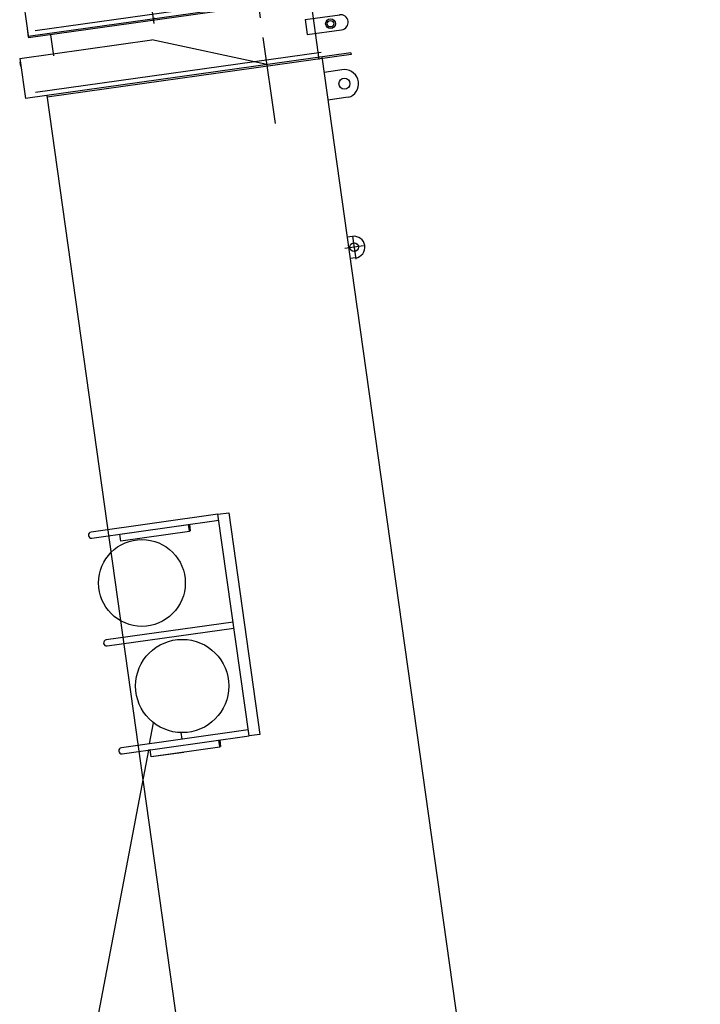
# Model space of a CAD drawing. Extents: x 12936 to 154086, y 9945 to 78013.
# Tile 57 of 64: x 141433 to 144570, y 23454 to 27993. Entities that reach past the tile are written whole.
import ezdxf

# ---------------------------------------------------------------- set-up
doc = ezdxf.new("R2010")
doc.units = 0
doc.header["$LTSCALE"] = 100
doc.header["$MEASUREMENT"] = 0
doc.linetypes.add('CENTER', pattern=[50.5, 30, -9, 2.5, -9])
doc.layers.get('0').update_dxf_attribs({"linetype": 'CONTINUOUS'})
doc.layers.add('1', color=7, linetype='CONTINUOUS')
doc.layers.add('2', color=7, linetype='CONTINUOUS')

# ---------------------------------------------------------------- blocks, each defined once
blk = doc.blocks.new('*G349349')
at = {"layer": '2', "color": 7, "linetype": 'CONTINUOUS'}
for p, q in [((142028.151715, 28144.52602), (141474.52424, 28066.719251)), ((142028.063971, 28144.514468), (142051.724466, 27976.169742)), ((142028.064079, 28144.513703), (142535.352835, 28084.531128)), ((142505.580289, 28062.160706), (142834.933511, 28108.461612)), ((142835.977844, 28100.529115), (142507.248592, 28054.328441)), ((142834.933412, 28108.462369), (142900.177662, 28117.631388)), ((142901.221995, 28109.698891), (142836.045922, 28100.538078)), ((142836.07164, 28100.541464), (142836.045922, 28100.538078)), ((142900.247548, 28117.134104), (142901.291881, 28109.201608)), ((141474.52424, 28066.719251), (141451.74601, 28063.518825)), ((141451.74601, 28063.518825), (141473.456458, 27909.038608)), ((141453.137782, 28053.613611), (141455.920628, 28033.808478)), ((141472.343187, 27916.959104), (142505.578864, 28062.170845)), ((142507.248567, 28054.328614), (141473.456458, 27909.038608)), ((142814.255283, 27809.709111), (142774.662954, 28091.404012)), ((142749.080641, 27993.398056), (142908.367076, 28015.764299)), ((141465.35451, 27966.686834), (141472.899995, 27912.997154)), ((142056.580498, 27999.068268), (142048.651783, 27998.024432)), ((142749.081111, 27993.394707), (142758.823171, 27924.071253)), ((141591.003362, 27826.592833), (141577.363394, 27923.641775)), ((142758.822336, 27924.071097), (142917.181211, 27946.326896))]:
    blk.add_line(p, q, dxfattribs=at)
at = {"layer": '2', "color": 7, "linetype": 'CENTER'}
for p, q in [((142691.771188, 28108.533949), (141505.195697, 27941.771639)), ((142523.32583, 28133.800747), (142541.986946, 28001.020009))]:
    blk.add_line(p, q, dxfattribs=at)
at = {"layer": '2', "color": 7, "linetype": 'CONTINUOUS'}
for radius in [22.501471, 15.000916]:
    blk.add_circle((142865.770335, 27974.446382), radius, dxfattribs=at)
blk.add_arc((142912.310349, 27980.986725), 35.000415, -82.000407, 97.5, dxfattribs=at)
blk = doc.blocks.new('*G385385')
at = {"layer": '1', "color": 7, "linetype": 'CONTINUOUS'}
for p, q in [((142967.274375, 26994.030309), (142942.517673, 26990.550981)), ((142981.191685, 26895.003502), (142956.434983, 26891.524174))]:
    blk.add_line(p, q, dxfattribs=at)
blk = doc.blocks.new('*G395395')
at = {"layer": '1', "color": 7, "linetype": 'CONTINUOUS'}
for p, q in [((142347.012452, 25713.347331), (141762.033037, 25631.133664)), ((142347.012452, 25713.347331), (142396.52622, 25720.306109)), ((142490.638792, 24691.392595), (142347.012452, 25713.347331)), ((142396.52622, 25720.306109), (142540.154074, 24698.351573)), ((141765.808581, 25603.390775), (142350.909022, 25685.620375)), ((141894.683575, 25621.499462), (142211.71784, 25665.828029)), ((142211.71784, 25665.828029), (142215.995154, 25633.338603)), ((142215.870849, 25636.281823), (142211.946758, 25666.088254)), ((142215.648697, 25666.610252), (142219.57727, 25636.769783)), ((141898.990665, 25588.783869), (141894.683575, 25621.499462)), ((142215.995154, 25633.338603), (141898.990665, 25588.783869)), ((142219.57727, 25636.769783), (142215.870849, 25636.281823)), ((142416.877387, 25216.233063), (141831.899485, 25134.019595)), ((141835.675129, 25106.27595), (142420.774057, 25188.505351)), ((142486.742222, 24719.119551), (141901.76432, 24636.906083)), ((141905.539865, 24609.163194), (142490.638792, 24691.392595)), ((142540.154074, 24698.351573), (142490.638792, 24691.392595)), ((142351.416323, 24671.826217), (142355.723512, 24639.109867)), ((142355.600719, 24642.053286), (142351.676529, 24671.860473)), ((142355.379981, 24672.382671), (142359.308653, 24642.541445)), ((142038.720535, 24594.555333), (142034.413346, 24627.271682)), ((142355.723512, 24639.109867), (142038.720535, 24594.555333)), ((142359.308653, 24642.541445), (142355.600719, 24642.053286))]:
    blk.add_line(p, q, dxfattribs=at)
for centre, radius in [((141996.498534, 25396.490863), 200.000752), ((142182.375169, 24921.62324), 215.001134)]:
    blk.add_circle(centre, radius, dxfattribs=at)
for centre, radius, start, end in [((141763.981222, 25617.270943), 13.998945, 97.999634, -82.5), ((141833.84767, 25120.156874), 13.998945, 97.999634, -82.5), ((141903.712605, 24623.042605), 13.999708, 97.999618, -82.499969)]:
    blk.add_arc(centre, radius, start, end, dxfattribs=at)
blk = doc.blocks.new('*G397397')
at = {"layer": '1', "color": 7, "linetype": 'CONTINUOUS'}
for p, q in [((142031.94289, 24655.201779), (142050.323142, 24751.954311)), ((142181.51636, 24676.222466), (142177.501448, 24706.718745)), ((142026.437634, 24626.222429), (141772.669076, 23290.414285)), ((142034.413246, 24627.272438), (142026.437634, 24626.222429)), ((142038.720535, 24594.555333), (142034.413246, 24627.272438)), ((142190.009068, 24615.817202), (142038.720535, 24594.555333))]:
    blk.add_line(p, q, dxfattribs=at)
blk = doc.blocks.new('*G398398')
at = {"layer": '1', "color": 7, "linetype": 'CONTINUOUS'}
blk.add_line((142163.246787, 23345.353944), (141772.526169, 23290.441433), dxfattribs=at)
blk = doc.blocks.new('*G399399')
at = {"layer": '1', "color": 7, "linetype": 'CONTINUOUS'}
for p, q in [((141946.707476, 23005.747794), (142046.881223, 23019.995551)), ((142144.238049, 22976.087919), (142211.967397, 22871.526499)), ((142211.967397, 22871.526499), (142229.492736, 22873.989524))]:
    blk.add_line(p, q, dxfattribs=at)
for centre, radius, start, end in [((141929.212533, 23138.635081), 134.034142, -176.361595, -82.500427), ((142060.795237, 22920.959852), 100.008247, 32.932701, 97.995773)]:
    blk.add_arc(centre, radius, start, end, dxfattribs=at)
blk = doc.blocks.new('*G396396')
at = {"color": 7, "linetype": 'CONTINUOUS'}
for name in ['*G397397', '*G398398', '*G399399']:
    blk.add_blockref(name, (0, 0), dxfattribs=at)
blk = doc.blocks.new('*G403403')
at = {"layer": '1', "color": 7, "linetype": 'CONTINUOUS'}
blk.add_line((142988.691409, 26662.007799), (144570.286866, 15408.367881), dxfattribs=at)
blk = doc.blocks.new('*G400400')
at = {"color": 7, "linetype": 'CONTINUOUS'}
blk.add_blockref('*G403403', (0, 0), dxfattribs=at)
blk = doc.blocks.new('*G404404')
at = {"layer": '1', "color": 7, "linetype": 'CONTINUOUS'}
blk.add_line((141433.155828, 27814.507097), (141459.175309, 27629.362288), dxfattribs=at)
blk = doc.blocks.new('*G405405')
at = {"layer": '1', "color": 7, "linetype": 'CONTINUOUS'}
blk.add_line((141438.310626, 27777.816998), (141435.516328, 27797.709119), dxfattribs=at)
blk = doc.blocks.new('*G406406')
at = {"layer": '1', "color": 7, "linetype": 'CONTINUOUS'}
for p, q in [((142959.926286, 27840.280097), (141459.175253, 27629.36228)), ((142959.926307, 27840.27995), (142961.108325, 27832.370655))]:
    blk.add_line(p, q, dxfattribs=at)
blk = doc.blocks.new('*G407407')
at = {"layer": '1', "color": 7, "linetype": 'CONTINUOUS'}
blk.add_circle((142929.978992, 27697.724664), 25.496163, dxfattribs=at)
blk.add_arc((142929.978992, 27697.724664), 64.996979, -74.288218, 90.529166, dxfattribs=at)
blk = doc.blocks.new('*G384384')
at = {"layer": '1', "color": 7, "linetype": 'CONTINUOUS'}
for p, q in [((141433.155828, 27814.507097), (142042.667485, 27900.168327)), ((142572.235075, 27785.793389), (142042.667485, 27900.168327)), ((142961.108325, 27832.370655), (141560.305977, 27635.500724)), ((142825.746695, 27821.421932), (142987.420826, 26671.050942)), ((142929.378708, 27762.718871), (142835.844423, 27749.573485)), ((143272.697354, 15451.20297), (141559.193144, 27643.418945)), ((142947.580071, 27635.156226), (142853.777403, 27621.973121)), ((142987.420826, 26671.050942), (142988.950729, 26659.430179))]:
    blk.add_line(p, q, dxfattribs=at)
at = {"layer": '1', "color": 7, "linetype": 'CENTER'}
for p, q in [((142554.591668, 27911.330483), (142610.260909, 27515.223255)), ((142822.828464, 27842.181472), (141506.579776, 27657.194783))]:
    blk.add_line(p, q, dxfattribs=at)
at = {"layer": '2', "color": 7, "linetype": 'CONTINUOUS'}
for p, q in [((142967.142803, 26994.96649), (142982.024844, 26889.075267)), ((143017.241886, 26950.561406), (142932.324, 26938.626975))]:
    blk.add_line(p, q, dxfattribs=at)
blk.add_circle((142974.23303, 26944.516905), 20, dxfattribs=at)
blk.add_arc((142974.23303, 26944.516905), 50, -82, 98, dxfattribs=at)
at = {"color": 7, "linetype": 'CONTINUOUS'}
for name in ['*G406406', '*G404404', '*G405405', '*G407407', '*G385385', '*G400400', '*G395395', '*G396396']:
    blk.add_blockref(name, (0, 0), dxfattribs=at)

msp = doc.modelspace()

# ---------------------------------------------------------------- block references
at = {"color": 7, "linetype": 'CONTINUOUS'}
for name in ['*G349349', '*G384384']:
    msp.add_blockref(name, (0, 0), dxfattribs=at)

doc.saveas('drawing.dxf')
